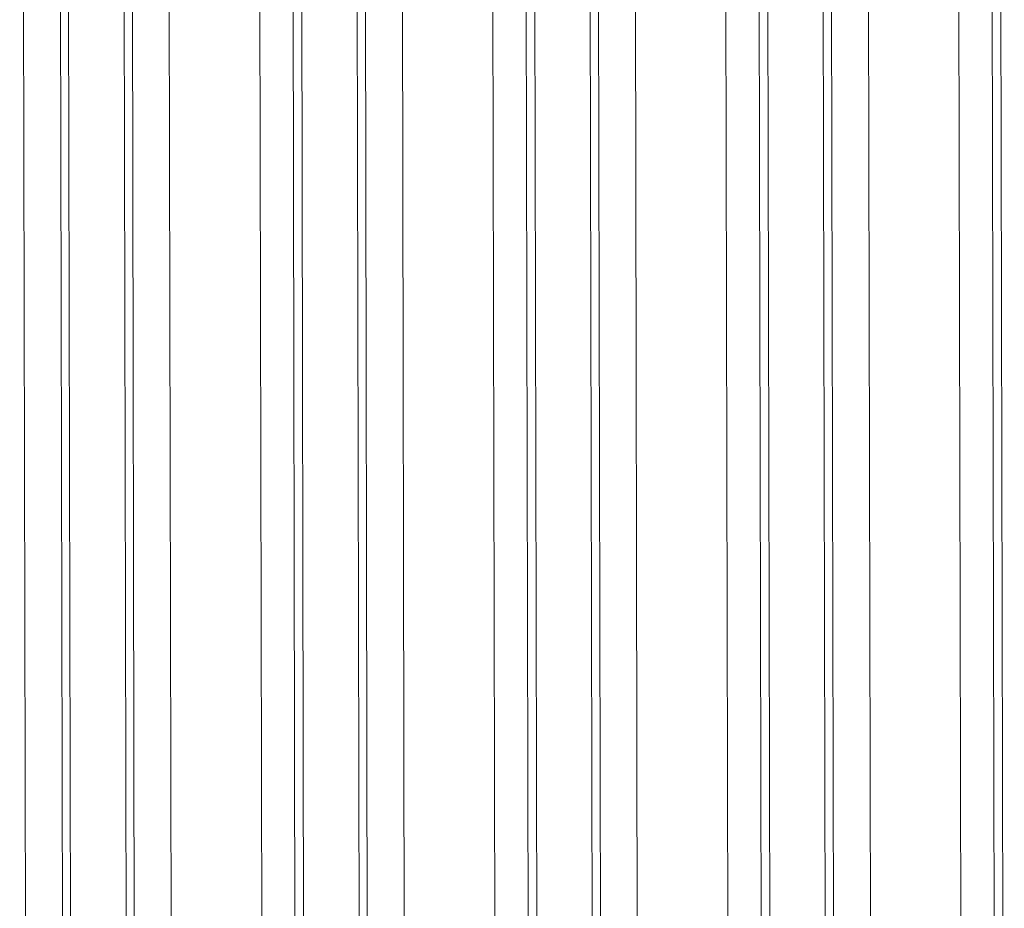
# Model space of a CAD drawing. Extents: x 1 to 669, y 0 to 417.
# Tile 214 of 256: x 321.996 to 322.983, y 280.768 to 281.659. Entities that reach past the tile are written whole.
import ezdxf

# ---------------------------------------------------------------- set-up
doc = ezdxf.new("R2010")
doc.units = 0
doc.header["$LTSCALE"] = 12
doc.header["$MEASUREMENT"] = 0
doc.layers.get('0').update_dxf_attribs({"linetype": 'CONTINUOUS'})
doc.layers.add('X', color=1, linetype='CONTINUOUS')

# ---------------------------------------------------------------- blocks, each defined once
blk = doc.blocks.new('GASTRAIN RIGHT')
at = {"layer": 'X', "lineweight": 0}
for p, q in [((300.85974, 302.17171), (300.87092, 296.83011)), ((301.09331, 302.1722), (301.10449, 296.8306)), ((301.32688, 302.17269), (301.33805, 296.83109)), ((301.56045, 302.17318), (301.57162, 296.83158)), ((300.63735, 296.82962), (300.62618, 302.16749)), ((300.69293, 296.82974), (300.68176, 302.16761)), ((300.70026, 297.27053), (300.69003, 302.16426)), ((300.72708, 302.16433), (300.73715, 297.35003)), ((300.81773, 302.16452), (300.8278, 297.34974)), ((300.85107, 302.16459), (300.86115, 297.3498)), ((300.9265, 296.83023), (300.91533, 302.1681)), ((300.93383, 297.27102), (300.92359, 302.16474)), ((300.96064, 302.16482), (300.97072, 297.35052)), ((301.05129, 302.16501), (301.06137, 297.35022)), ((301.08464, 302.16508), (301.09471, 297.35029)), ((301.16006, 296.83072), (301.1489, 302.16859)), ((301.1674, 297.2715), (301.15716, 302.16523)), ((301.19421, 302.16531), (301.20428, 297.35101)), ((301.28486, 302.1655), (301.29493, 297.35071)), ((301.31821, 302.16557), (301.32828, 297.35078)), ((301.39363, 296.83121), (301.38246, 302.16907)), ((301.40097, 297.27199), (301.39073, 302.16572)), ((301.42778, 302.1658), (301.43785, 297.35149)), ((301.51843, 302.16599), (301.5285, 297.3512)), ((301.55177, 302.16606), (301.56185, 297.35127)), ((300.59097, 297.34311), (300.58472, 300.33199)), ((300.62802, 297.34319), (300.62177, 300.33207))]:
    blk.add_line(p, q, dxfattribs=at)

msp = doc.modelspace()

# ---------------------------------------------------------------- block references
msp.add_blockref('GASTRAIN RIGHT', (21.41103, -16.84587))

doc.saveas('drawing.dxf')
